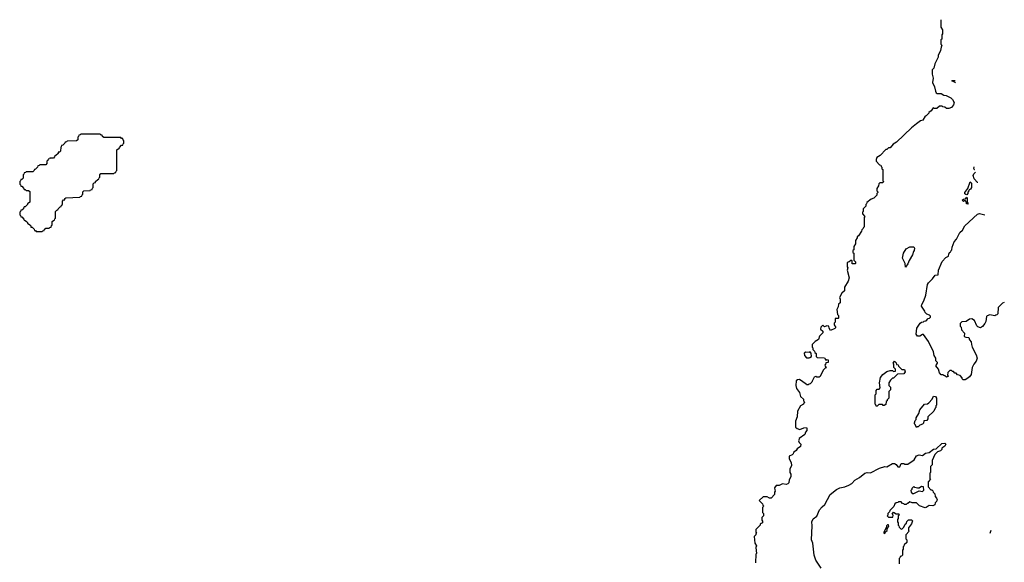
# Model space of a CAD drawing. Extents: x 2106670 to 2323771, y 35271 to 224896.
# Tile 244 of 256: x 2310670 to 2322214, y 64872 to 71232. Entities that reach past the tile are written whole.
import ezdxf

# ---------------------------------------------------------------- set-up
doc = ezdxf.new("R2010")
doc.units = 0

msp = doc.modelspace()

# ---------------------------------------------------------------- linework, layer by layer
at = {"layer": '0CON20XD'}
for points in [[(2321470, 71232), (2321470, 71145), (2321490, 71115), (2321490, 71065), (2321480, 71055), (2321480, 71005), (2321470, 70995), (2321470, 70945), (2321480, 70935), (2321475, 70910), (2321467, 70873), (2321438, 70812), (2321438, 70795), (2321400, 70715), (2321387, 70663), (2321370, 70645), (2321367, 70595), (2321380, 70545), (2321374, 70495), (2321396, 70445), (2321406, 70396), (2321416, 70376), (2321427, 70367), (2321475, 70366), (2321505, 70347), (2321532, 70342), (2321586, 70316), (2321605, 70297), (2321625, 70260), (2321620, 70235), (2321595, 70202), (2321565, 70190), (2321535, 70190), (2321518, 70208), (2321495, 70210), (2321485, 70220), (2321455, 70220), (2321425, 70192), (2321415, 70190), (2321395, 70190), (2321382, 70198), (2321356, 70164), (2321330, 70145), (2321328, 70135), (2321298, 70105), (2321285, 70100), (2321260, 70055), (2321230, 70045), (2321185, 70012), (2321126, 69964), (2320952, 69798), (2320910, 69775), (2320875, 69730), (2320855, 69730), (2320835, 69710), (2320825, 69710), (2320758, 69642), (2320720, 69615), (2320710, 69595), (2320712, 69572), (2320752, 69532), (2320768, 69528), (2320772, 69512), (2320780, 69505), (2320780, 69485), (2320790, 69475), (2320790, 69345), (2320800, 69335), (2320785, 69320), (2320755, 69320), (2320742, 69308), (2320740, 69285), (2320720, 69255), (2320720, 69225), (2320730, 69215), (2320730, 69205), (2320720, 69195), (2320720, 69175), (2320685, 69140), (2320652, 69128), (2320602, 69088), (2320600, 69075), (2320590, 69065), (2320590, 69045), (2320560, 69015), (2320560, 68985), (2320550, 68975), (2320550, 68955), (2320580, 68925), (2320570, 68915), (2320570, 68805), (2320562, 68798), (2320560, 68785), (2320542, 68768), (2320540, 68755), (2320505, 68700), (2320490, 68685), (2320490, 68675), (2320470, 68645), (2320470, 68605), (2320450, 68575), (2320450, 68535), (2320440, 68525), (2320440, 68505), (2320450, 68495), (2320450, 68415), (2320470, 68395), (2320470, 68375), (2320465, 68370), (2320432, 68372), (2320430, 68405), (2320425, 68410), (2320415, 68410), (2320397, 68393), (2320370, 68385), (2320370, 68335), (2320380, 68325), (2320370, 68295), (2320394, 68205), (2320384, 68166), (2320340, 68095), (2320340, 68055), (2320310, 68025), (2320280, 67975), (2320290, 67955), (2320290, 67915), (2320272, 67898), (2320268, 67865), (2320250, 67835), (2320260, 67775), (2320270, 67765), (2320270, 67735), (2320265, 67730), (2320232, 67728), (2320230, 67685), (2320220, 67675), (2320220, 67655), (2320240, 67625), (2320228, 67612), (2320175, 67590), (2320160, 67615), (2320158, 67638), (2320135, 67642), (2320105, 67632), (2320085, 67650), (2320062, 67628), (2320060, 67605), (2320085, 67580), (2320087, 67563), (2320046, 67524), (2320035, 67483), (2319995, 67460), (2319960, 67425), (2319960, 67395), (2319970, 67385), (2319970, 67365), (2319990, 67345), (2319992, 67332), (2320008, 67318), (2320010, 67285), (2320022, 67272), (2320105, 67270), (2320122, 67242), (2320135, 67250), (2320150, 67245), (2320150, 67215), (2320122, 67208), (2320118, 67192), (2320110, 67185), (2320112, 67172)], [(2321642, 70494), (2321638, 70498), (2321600, 70515), (2321605, 70520), (2321637, 70520)], [(2310935, 68750), (2310942, 68758), (2310958, 68762), (2310960, 68775), (2310975, 68790), (2311015, 68790), (2311022, 68798), (2311038, 68802), (2311042, 68818), (2311050, 68825), (2311050, 68865), (2311065, 68880), (2311078, 68882), (2311082, 68898), (2311090, 68905), (2311090, 68985), (2311105, 69000), (2311118, 69002), (2311120, 69015), (2311145, 69040), (2311158, 69042), (2311162, 69058), (2311170, 69065), (2311170, 69105), (2311185, 69120), (2311198, 69122), (2311200, 69135), (2311210, 69145), (2311375, 69150), (2311382, 69158), (2311398, 69162), (2311402, 69178), (2311410, 69185), (2311410, 69215), (2311422, 69228), (2311495, 69230), (2311502, 69238), (2311518, 69242), (2311522, 69258), (2311530, 69265), (2311532, 69308), (2311545, 69320), (2311558, 69322), (2311560, 69335), (2311585, 69360), (2311598, 69362), (2311602, 69378), (2311610, 69385), (2311610, 69415), (2311622, 69428), (2311775, 69430), (2311782, 69438), (2311798, 69442), (2311802, 69458), (2311810, 69465), (2311810, 69705), (2311825, 69720), (2311838, 69722), (2311840, 69735), (2311865, 69760), (2311878, 69762), (2311882, 69778), (2311890, 69785), (2311890, 69815), (2311882, 69822), (2311878, 69838), (2311865, 69840), (2311855, 69850), (2311655, 69850), (2311640, 69865), (2311638, 69878), (2311625, 69880), (2311615, 69890), (2311385, 69890), (2311378, 69882), (2311362, 69878), (2311358, 69862), (2311350, 69855), (2311350, 69825), (2311338, 69812), (2311225, 69810), (2311218, 69802), (2311202, 69798), (2311200, 69785), (2311175, 69760), (2311162, 69758), (2311158, 69742), (2311152, 69738), (2311148, 69692), (2311135, 69680), (2311122, 69678), (2311120, 69665), (2311095, 69640), (2311082, 69638), (2311080, 69625), (2311065, 69610), (2311025, 69610), (2311018, 69602), (2311002, 69598), (2310998, 69582), (2310990, 69575), (2310990, 69545), (2310978, 69532), (2310905, 69530), (2310898, 69522), (2310882, 69518), (2310880, 69505), (2310855, 69480), (2310842, 69478), (2310840, 69465), (2310825, 69450), (2310745, 69450), (2310738, 69442), (2310722, 69438), (2310718, 69422), (2310710, 69415), (2310710, 69375), (2310695, 69360), (2310682, 69358), (2310678, 69342), (2310670, 69335), (2310670, 69305), (2310678, 69298), (2310682, 69282), (2310695, 69280), (2310720, 69255), (2310722, 69242), (2310735, 69240), (2310745, 69230), (2310775, 69230), (2310787, 69217), (2310788, 69095), (2310775, 69080), (2310762, 69078), (2310760, 69065), (2310735, 69040), (2310722, 69038), (2310720, 69025), (2310708, 69012), (2310695, 69000), (2310682, 68998), (2310678, 68982), (2310670, 68975), (2310670, 68945), (2310678, 68938), (2310682, 68922), (2310695, 68920), (2310720, 68895), (2310722, 68882), (2310735, 68880), (2310748, 68868), (2310760, 68855), (2310762, 68842), (2310775, 68840), (2310788, 68828), (2310800, 68815), (2310802, 68802), (2310815, 68800), (2310828, 68788), (2310840, 68775), (2310842, 68762), (2310855, 68760), (2310865, 68750), (2310935, 68750)], [(2321869, 69471), (2321864, 69474), (2321857, 69487), (2321862, 69506)], [(2321902, 69325), (2321900, 69325), (2321862, 69368), (2321850, 69405), (2321857, 69425), (2321875, 69446)], [(2321775, 69180), (2321762, 69182), (2321752, 69192), (2321750, 69205), (2321788, 69252), (2321815, 69330), (2321830, 69315), (2321828, 69265), (2321816, 69244), (2321802, 69238), (2321800, 69225), (2321788, 69212), (2321787, 69193), (2321775, 69180)], [(2321785, 69070), (2321770, 69075), (2321770, 69095), (2321758, 69108), (2321745, 69110), (2321735, 69100), (2321720, 69115), (2321735, 69130), (2321758, 69132), (2321775, 69150), (2321780, 69145), (2321780, 69095), (2321790, 69075), (2321785, 69070)], [(2322214, 67916), (2322192, 67908), (2322142, 67858), (2322140, 67785), (2322128, 67772), (2322115, 67770), (2322105, 67760), (2322045, 67773), (2322015, 67762), (2322007, 67753), (2321998, 67695), (2321985, 67670), (2321960, 67635), (2321935, 67622), (2321905, 67632), (2321894, 67644), (2321863, 67705), (2321835, 67724), (2321805, 67722), (2321767, 67693), (2321718, 67692), (2321698, 67672), (2321698, 67638), (2321707, 67627), (2321712, 67595), (2321746, 67556), (2321745, 67520), (2321765, 67510), (2321798, 67505), (2321808, 67478), (2321827, 67455), (2321828, 67425), (2321837, 67395), (2321884, 67304), (2321896, 67266), (2321885, 67228), (2321856, 67195), (2321836, 67154), (2321824, 67075), (2321807, 67045), (2321776, 67024), (2321755, 67012), (2321732, 67012), (2321722, 67022), (2321720, 67035), (2321695, 67060), (2321665, 67070), (2321648, 67088), (2321635, 67090), (2321618, 67108), (2321605, 67110), (2321595, 67120), (2321575, 67120), (2321552, 67098), (2321550, 67065), (2321560, 67055), (2321535, 67040), (2321518, 67058), (2321505, 67060), (2321495, 67070), (2321475, 67070), (2321453, 67093), (2321442, 67135), (2321412, 67175), (2321430, 67205), (2321430, 67215), (2321410, 67235), (2321410, 67265), (2321392, 67295), (2321385, 67340), (2321325, 67460), (2321265, 67542), (2321255, 67542), (2321225, 67523), (2321195, 67523), (2321180, 67545), (2321188, 67615), (2321228, 67675), (2321245, 67688), (2321268, 67692), (2321275, 67700), (2321298, 67702), (2321322, 67728), (2321338, 67732), (2321350, 67745), (2321348, 67758), (2321338, 67768), (2321305, 67780), (2321285, 67800), (2321282, 67815), (2321244, 67875), (2321246, 67895), (2321272, 67935), (2321293, 68005), (2321313, 68127), (2321324, 68146), (2321372, 68195), (2321404, 68236), (2321438, 68242), (2321442, 68295), (2321484, 68396), (2321527, 68443), (2321558, 68462), (2321563, 68483), (2321572, 68505), (2321588, 68512), (2321590, 68525), (2321600, 68535), (2321603, 68565), (2321625, 68628), (2321652, 68658), (2321694, 68736), (2321724, 68766), (2321752, 68815), (2321898, 68952), (2321925, 68960), (2321986, 68944)], [(2321055, 68330), (2321052, 68375), (2321020, 68435), (2321033, 68495), (2321065, 68548), (2321105, 68568), (2321155, 68568), (2321160, 68555), (2321157, 68525), (2321148, 68515), (2321137, 68475), (2321099, 68411), (2321085, 68370), (2321055, 68330)], [(2319925, 67267), (2319935, 67272), (2319952, 67285), (2319950, 67325), (2319938, 67338), (2319928, 67332), (2319887, 67333), (2319868, 67322), (2319870, 67295), (2319895, 67267), (2319925, 67267)], [(2320725, 66700), (2320712, 66702), (2320708, 66718), (2320700, 66725), (2320700, 66835), (2320710, 66845), (2320710, 66885), (2320725, 66900), (2320748, 66902), (2320760, 66915), (2320751, 66975), (2320764, 67036), (2320790, 67075), (2320835, 67108), (2320875, 67120), (2320905, 67120), (2320915, 67110), (2320938, 67112), (2320940, 67135), (2320920, 67155), (2320920, 67195), (2320910, 67205), (2320925, 67230), (2320948, 67208), (2320952, 67192), (2320968, 67188), (2320972, 67172), (2321012, 67132), (2321045, 67130), (2321050, 67105), (2321035, 67080), (2320962, 67078), (2320915, 67030), (2320905, 67030), (2320878, 67005), (2320862, 66975), (2320860, 66945), (2320880, 66925), (2320880, 66895), (2320860, 66875), (2320860, 66795), (2320842, 66778), (2320840, 66765), (2320830, 66755), (2320827, 66723), (2320805, 66710), (2320795, 66710), (2320785, 66720), (2320745, 66720), (2320725, 66700)], [(2320112, 67172), (2320127, 67153), (2320112, 67148), (2320090, 67125), (2320055, 67050), (2320045, 67040), (2320015, 67040), (2320005, 67050), (2319985, 67040), (2319960, 66995), (2319958, 66982), (2319938, 66962), (2319925, 66960), (2319915, 66950), (2319895, 66950), (2319890, 66960), (2319813, 67013), (2319788, 67012), (2319773, 66997), (2319771, 66945), (2319778, 66908), (2319811, 66861), (2319826, 66816), (2319860, 66785), (2319860, 66765), (2319868, 66758), (2319870, 66745), (2319862, 66738), (2319860, 66725), (2319826, 66704), (2319791, 66645), (2319784, 66575), (2319766, 66525), (2319767, 66457), (2319785, 66440), (2319815, 66428), (2319865, 66448), (2319895, 66450), (2319900, 66445), (2319898, 66415), (2319882, 66398), (2319875, 66370), (2319808, 66322), (2319807, 66303), (2319800, 66295), (2319810, 66275), (2319830, 66255), (2319825, 66230), (2319787, 66203), (2319775, 66182), (2319742, 66158), (2319740, 66145), (2319725, 66130), (2319690, 66115), (2319690, 66085), (2319715, 66040), (2319718, 66005), (2319700, 65965), (2319700, 65925), (2319710, 65905), (2319710, 65875), (2319693, 65837), (2319687, 65803), (2319675, 65790), (2319655, 65782), (2319615, 65790), (2319575, 65770), (2319538, 65772), (2319520, 65745), (2319522, 65722), (2319528, 65705), (2319520, 65695), (2319520, 65665), (2319480, 65625), (2319463, 65623), (2319435, 65640), (2319385, 65640), (2319340, 65595), (2319378, 65558), (2319382, 65542), (2319390, 65535), (2319388, 65522), (2319380, 65515), (2319380, 65455), (2319390, 65445), (2319390, 65415), (2319370, 65395), (2319370, 65365), (2319380, 65355), (2319380, 65335), (2319362, 65328), (2319352, 65318), (2319350, 65305), (2319302, 65258), (2319300, 65225), (2319310, 65215), (2319302, 65208), (2319300, 65195), (2319280, 65175), (2319290, 65095), (2319308, 65065), (2319300, 65045), (2319308, 64975), (2319300, 64965), (2319297, 64867)], [(2321185, 66450), (2321168, 66488), (2321160, 66495), (2321160, 66505), (2321170, 66535), (2321180, 66545), (2321182, 66565), (2321212, 66615), (2321225, 66660), (2321280, 66725), (2321315, 66730), (2321329, 66741), (2321370, 66785), (2321385, 66820), (2321407, 66817), (2321420, 66795), (2321420, 66715), (2321410, 66705), (2321410, 66685), (2321402, 66678), (2321387, 66643), (2321318, 66575), (2321317, 66553), (2321306, 66534), (2321272, 66528), (2321268, 66502), (2321255, 66490), (2321222, 66478), (2321205, 66460), (2321195, 66460), (2321185, 66450)], [(2320065, 64804), (2320006, 64895), (2319984, 64955), (2319968, 65095), (2319954, 65135), (2319960, 65300), (2319959, 65345), (2319975, 65381), (2320016, 65414), (2320048, 65485), (2320078, 65522), (2320111, 65549), (2320174, 65665), (2320245, 65725), (2320285, 65744), (2320345, 65757), (2320393, 65777), (2320425, 65796), (2320462, 65835), (2320515, 65865), (2320577, 65915), (2320605, 65924), (2320645, 65922), (2320750, 65975), (2320814, 65996), (2320835, 65992), (2320905, 66028), (2320925, 66028), (2320945, 66018), (2320965, 65990), (2320988, 65992), (2321005, 66030), (2321035, 66030), (2321045, 66020), (2321085, 66020), (2321158, 66072), (2321185, 66118), (2321215, 66130), (2321255, 66122), (2321289, 66151), (2321335, 66157), (2321385, 66197), (2321415, 66200), (2321480, 66265), (2321515, 66270), (2321527, 66255), (2321516, 66234), (2321482, 66208), (2321480, 66195), (2321465, 66180), (2321432, 66168), (2321400, 66135), (2321370, 66065), (2321368, 66015), (2321350, 65995), (2321350, 65925), (2321340, 65915), (2321340, 65855), (2321350, 65845), (2321320, 65815), (2321320, 65755), (2321352, 65722), (2321365, 65720), (2321378, 65708), (2321382, 65692), (2321400, 65675), (2321402, 65642), (2321420, 65625), (2321422, 65612), (2321430, 65605), (2321422, 65598), (2321420, 65585), (2321402, 65568), (2321400, 65545), (2321375, 65532), (2321335, 65538), (2321297, 65513), (2321285, 65512), (2321220, 65535), (2321185, 65570), (2321135, 65570), (2321105, 65580), (2321085, 65560), (2321075, 65560), (2321065, 65550), (2321045, 65550), (2321038, 65558), (2321022, 65562), (2321005, 65580), (2320975, 65580), (2320967, 65573), (2320945, 65570), (2320930, 65555), (2320920, 65525), (2320872, 65478), (2320870, 65465), (2320850, 65445), (2320850, 65425), (2320840, 65415), (2320855, 65400), (2320908, 65402), (2320910, 65425), (2320900, 65435), (2320915, 65460), (2320945, 65440), (2320978, 65438), (2320980, 65425), (2320970, 65415), (2320970, 65385), (2320960, 65375), (2320960, 65345), (2320970, 65335), (2320970, 65305), (2320978, 65298), (2320982, 65282), (2321005, 65260), (2321018, 65262), (2321038, 65282), (2321052, 65318), (2321068, 65332), (2321072, 65348), (2321092, 65368), (2321125, 65370), (2321137, 65357), (2321127, 65323), (2321090, 65275), (2321090, 65245), (2321100, 65235), (2321060, 65195), (2321060, 65145), (2321070, 65135), (2321070, 65105), (2321042, 65078), (2321038, 65062), (2321030, 65055), (2321030, 65025), (2321020, 65015), (2321020, 64955), (2321008, 64942), (2320992, 64938), (2320990, 64925), (2320980, 64915), (2320980, 64855)], [(2321155, 65680), (2321215, 65708), (2321255, 65700), (2321272, 65718), (2321268, 65758), (2321245, 65760), (2321215, 65740), (2321195, 65740), (2321165, 65750), (2321155, 65760), (2321130, 65735), (2321130, 65725), (2321120, 65715), (2321122, 65692), (2321135, 65680), (2321155, 65680)], [(2320815, 65210), (2320822, 65228), (2320840, 65245), (2320840, 65265), (2320860, 65295), (2320855, 65310), (2320845, 65310), (2320832, 65298), (2320830, 65275), (2320800, 65225), (2320802, 65212), (2320815, 65210)], [(2322050, 65212), (2322051, 65225), (2322059, 65247)]]:
    msp.add_lwpolyline(points, dxfattribs=at)

doc.saveas('drawing.dxf')
